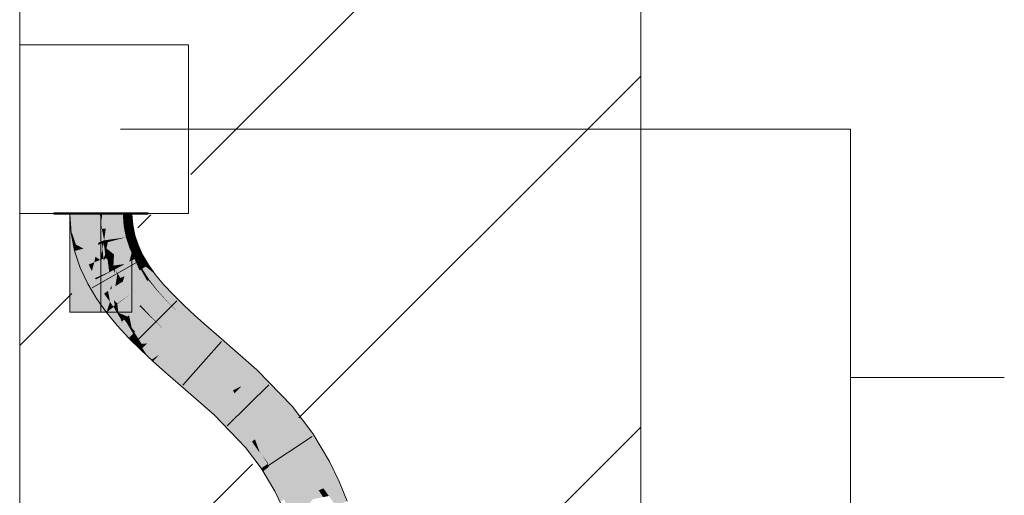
# Model space of a CAD drawing. Extents: x -620 to 300, y 62 to 1112.
# Tile 205 of 236: x 250.41 to 254.38, y 764.51 to 766.42. Entities that reach past the tile are written whole.
import ezdxf
from ezdxf.lldxf.tags import DXFTag

# ---------------------------------------------------------------- set-up
doc = ezdxf.new("R2010")
doc.units = 0
doc.layers.get('0').update_dxf_attribs({"lineweight": 13})
for name, color, linetype, lineweight, true_color in [('E_Betonbaudose', 1, 'Continuous', 13, 0xff0000), ('E_Detail_Wandschraffur', 7, 'Continuous', 5, 0xc0c0c0), ('E_Leerrohr 25-A06GA2AZ8I', 7, 'Continuous', 9, 0xff8000), ('E_Leerrohr 25-Shading', 7, 'Continuous', 9, 0xff8000)]:
    doc.layers.add(name, color=color, linetype=linetype, lineweight=lineweight, true_color=true_color)
doc.layers.add('E_Detail_Linie_Text_Bem', color=7, linetype='Continuous', lineweight=13)
tags = doc.linetypes.add('fein_strichliert', pattern=[4, 1, -2, 1]).pattern_tags.tags
tags[8:9] = [DXFTag(74, 4), DXFTag(75, 0), DXFTag(340, '0'), DXFTag(46, 0.0), DXFTag(50, 0.0), DXFTag(44, 0.0), DXFTag(45, 0.0)]
tags[6:7] = [DXFTag(74, 4), DXFTag(75, 0), DXFTag(340, '0'), DXFTag(46, 0.0), DXFTag(50, 0.0), DXFTag(44, 0.0), DXFTag(45, 0.0)]
tags[4:5] = [DXFTag(74, 4), DXFTag(75, 0), DXFTag(340, '0'), DXFTag(46, 0.0), DXFTag(50, 0.0), DXFTag(44, 0.0), DXFTag(45, 0.0)]
tags = doc.linetypes.add('STRICHPUNKT2-A06GA2B08I', pattern=[12.7, 6.35, -3.175, 0, -3.175]).pattern_tags.tags
tags[10:11] = [DXFTag(74, 4), DXFTag(75, 0), DXFTag(340, '0'), DXFTag(46, 0.0), DXFTag(50, 0.0), DXFTag(44, 0.0), DXFTag(45, 0.0)]
tags[8:9] = [DXFTag(74, 4), DXFTag(75, 0), DXFTag(340, '0'), DXFTag(46, 0.0), DXFTag(50, 0.0), DXFTag(44, 0.0), DXFTag(45, 0.0)]
tags[6:7] = [DXFTag(74, 4), DXFTag(75, 0), DXFTag(340, '0'), DXFTag(46, 0.0), DXFTag(50, 0.0), DXFTag(44, 0.0), DXFTag(45, 0.0)]
tags[4:5] = [DXFTag(74, 4), DXFTag(75, 0), DXFTag(340, '0'), DXFTag(46, 0.0), DXFTag(50, 0.0), DXFTag(44, 0.0), DXFTag(45, 0.0)]

# ---------------------------------------------------------------- blocks, each defined once
blk = doc.blocks.new('Shading-A06GA1NC8I', base_point=(250.7456, 748.2247))
at = {"layer": 'E_Leerrohr 25-Shading', "color": 32, "true_color": 0xd96d00}
for points in [[(250.6123, 765.6447), (250.5497, 765.6447), (250.6126, 765.6387), (250.5497, 765.6387)], [(250.6488, 765.6447), (250.6123, 765.6447), (250.6487, 765.6387), (250.6126, 765.6387)], [(250.6147, 765.6387), (250.7397, 765.5991), (250.7374, 765.6387)], [(250.7397, 765.5991), (250.6147, 765.6387), (250.7397, 765.3668), (250.6147, 765.5134)], [(250.6487, 765.6387), (250.7397, 765.6387), (250.6488, 765.6447), (250.7397, 765.6447)], [(250.7397, 765.5991), (250.7397, 765.6387), (250.7374, 765.6387)], [(250.7509, 765.6447), (250.7397, 765.6447), (250.7509, 765.6387), (250.7397, 765.6387)], [(250.7462, 765.6387), (250.7397, 765.2447), (250.7462, 765.2447)], [(250.7462, 765.6387), (250.7451, 765.6387), (250.7397, 765.2447), (250.7397, 765.5991)], [(250.7451, 765.6387), (250.7397, 765.6387), (250.7397, 765.5991)], [(250.7462, 765.2447), (250.8647, 765.2447), (250.7462, 765.6387), (250.8647, 765.6387)], [(250.7774, 765.6447), (250.7509, 765.6447), (250.7774, 765.6387), (250.7509, 765.6387)], [(250.7774, 765.6447), (250.7774, 765.6387), (250.7787, 765.6447), (250.7787, 765.6387)], [(250.851, 765.6447), (250.7787, 765.6447), (250.8507, 765.6387), (250.7787, 765.6387)], [(250.8548, 765.6387), (250.8556, 765.6447), (250.8507, 765.6387), (250.851, 765.6447)], [(250.8621, 765.6387), (250.8634, 765.6447), (250.8548, 765.6387), (250.8556, 765.6447)], [(250.8715, 765.6387), (250.8732, 765.6447), (250.8621, 765.6387), (250.8634, 765.6447)], [(250.8838, 765.6447), (250.8732, 765.6447), (250.8818, 765.6387), (250.8715, 765.6387)], [(250.8818, 765.6387), (250.9297, 765.6387), (250.8838, 765.6447), (250.9297, 765.6447)], [(250.6147, 765.5134), (250.6147, 765.2447), (250.7397, 765.3668), (250.7397, 765.2447)]]:
    blk.add_solid(points, dxfattribs=at)
at = {"layer": 'E_Leerrohr 25-Shading', "color": 34, "true_color": 0xb05800}
for points in [[(250.6147, 765.6387), (250.6197, 765.5632), (250.6231, 765.5637)], [(250.656, 765.568), (250.6513, 765.6387), (250.6231, 765.5637), (250.6147, 765.6387)], [(250.8294, 765.6387), (250.8281, 765.6387), (250.8313, 765.591)], [(250.8324, 765.5911), (250.8318, 765.6387), (250.8313, 765.591), (250.8294, 765.6387)], [(250.8345, 765.5914), (250.8349, 765.6387), (250.8324, 765.5911), (250.8318, 765.6387)], [(250.8373, 765.5918), (250.8385, 765.6387), (250.8345, 765.5914), (250.8349, 765.6387)], [(250.8604, 765.5948), (250.8555, 765.6387), (250.8373, 765.5918), (250.8385, 765.6387)], [(250.8676, 765.5958), (250.8647, 765.6387), (250.8604, 765.5948), (250.8555, 765.6387)], [(250.8324, 765.5911), (250.8313, 765.591), (250.8403, 765.5459)], [(250.8414, 765.5459), (250.8345, 765.5914), (250.8403, 765.5459), (250.8324, 765.5911)], [(250.8432, 765.5464), (250.8373, 765.5918), (250.8414, 765.5459), (250.8345, 765.5914)], [(250.8743, 765.5546), (250.8604, 765.5948), (250.8432, 765.5464), (250.8373, 765.5918)], [(250.8757, 765.555), (250.8676, 765.5958), (250.8743, 765.5546), (250.8604, 765.5948)], [(250.6278, 765.5225), (250.6394, 765.5163), (250.6197, 765.5632), (250.6231, 765.5637)], [(250.6394, 765.5163), (250.6694, 765.5004), (250.6231, 765.5637), (250.656, 765.568)], [(250.8432, 765.5464), (250.8414, 765.5459), (250.8441, 765.5433), (250.8417, 765.5447)], [(250.8441, 765.5433), (250.8743, 765.5546), (250.8432, 765.5464)], [(250.8441, 765.5433), (250.889, 765.5151), (250.8743, 765.5546), (250.8778, 765.5488)], [(250.8778, 765.5488), (250.8757, 765.555), (250.8743, 765.5546)], [(250.6278, 765.5225), (250.634, 765.491), (250.6382, 765.4921)], [(250.6382, 765.4921), (250.6469, 765.4944), (250.6278, 765.5225), (250.6394, 765.5163)], [(250.6469, 765.4944), (250.6694, 765.5004), (250.6394, 765.5163)], [(250.8414, 765.5459), (250.8403, 765.5459), (250.8403, 765.5457)], [(250.8414, 765.5459), (250.8403, 765.5457), (250.8417, 765.5447)], [(250.8417, 765.5447), (250.8403, 765.5457), (250.8435, 765.5389), (250.8413, 765.5426)], [(250.8413, 765.5426), (250.855, 765.5016), (250.8435, 765.5389)], [(250.8417, 765.5447), (250.8435, 765.5389), (250.8441, 765.5433), (250.8471, 765.533)], [(250.8435, 765.5389), (250.855, 765.5016), (250.8471, 765.533), (250.8559, 765.502)], [(250.8441, 765.5433), (250.8471, 765.533), (250.889, 765.5151), (250.8636, 765.5051)], [(250.8471, 765.533), (250.8559, 765.502), (250.8636, 765.5051)], [(250.8947, 765.4687), (250.9075, 765.4755), (250.8636, 765.5051), (250.889, 765.5151)], [(250.6382, 765.4921), (250.634, 765.491), (250.6748, 765.43), (250.6567, 765.4228)], [(250.6748, 765.43), (250.683, 765.4333), (250.6382, 765.4921), (250.6469, 765.4944)], [(250.683, 765.4333), (250.6907, 765.4363), (250.6469, 765.4944), (250.6694, 765.5004)], [(250.8638, 765.4828), (250.8554, 765.5018), (250.855, 765.5016)], [(250.8559, 765.502), (250.8554, 765.5018), (250.8567, 765.5003)], [(250.8638, 765.4828), (250.8647, 765.4821), (250.8554, 765.5018), (250.8567, 765.5003)], [(250.8559, 765.502), (250.8871, 765.4647), (250.8636, 765.5051), (250.8947, 765.4687)], [(250.8871, 765.4647), (250.8559, 765.502), (250.8567, 765.5003)], [(250.8647, 765.4821), (250.8871, 765.4647), (250.8567, 765.5003)], [(250.8647, 765.4821), (250.8638, 765.4828), (250.865, 765.4814)], [(250.8658, 765.4805), (250.8638, 765.4828), (250.8702, 765.469)], [(250.8817, 765.4619), (250.8871, 765.4647), (250.865, 765.4814), (250.8647, 765.4821)], [(250.8751, 765.4584), (250.8658, 765.4805), (250.8702, 765.469)], [(250.8751, 765.4584), (250.8805, 765.4612), (250.8658, 765.4805), (250.879, 765.465)], [(250.9251, 765.4315), (250.8947, 765.4687), (250.8871, 765.4647)], [(250.9297, 765.438), (250.9075, 765.4755), (250.8947, 765.4687)], [(250.9251, 765.4315), (250.9312, 765.4355), (250.8947, 765.4687), (250.9297, 765.438)], [(250.7188, 765.3759), (250.7162, 765.3815), (250.6567, 765.4228), (250.6748, 765.43)], [(250.7162, 765.3815), (250.6907, 765.4363), (250.6748, 765.43)], [(250.8751, 765.4584), (250.9005, 765.4155), (250.8788, 765.4603), (250.8967, 765.4269)], [(250.8967, 765.4269), (250.8935, 765.4365), (250.8788, 765.4603), (250.8805, 765.4612)], [(250.8805, 765.4612), (250.8817, 765.4619), (250.879, 765.465)], [(250.8935, 765.4365), (250.8862, 765.4579), (250.8805, 765.4612), (250.8817, 765.4619)], [(250.9251, 765.4315), (250.8871, 765.4647), (250.9201, 765.4283), (250.8817, 765.4619)], [(250.9201, 765.4283), (250.8862, 765.4579), (250.906, 765.4191)], [(250.906, 765.4191), (250.8862, 765.4579), (250.9035, 765.4174), (250.8935, 765.4365)], [(250.9035, 765.4174), (250.8935, 765.4365), (250.9022, 765.4166), (250.8967, 765.4269)], [(250.9201, 765.4283), (250.906, 765.4191), (250.96, 765.3953), (250.9105, 765.4122)], [(250.9522, 765.4062), (250.9428, 765.4193), (250.9201, 765.4283), (250.9251, 765.4315)], [(250.9201, 765.4283), (250.96, 765.3953), (250.9522, 765.4062)], [(250.9428, 765.4193), (250.9312, 765.4355), (250.9251, 765.4315)], [(250.7188, 765.3759), (250.6567, 765.4228), (250.6864, 765.3589)], [(250.8967, 765.4269), (250.9005, 765.4155), (250.9022, 765.4166)], [(250.9022, 765.4166), (250.9005, 765.4155), (250.9037, 765.4145)], [(250.9017, 765.4152), (250.9005, 765.4155), (250.931, 765.373)], [(250.9315, 765.3734), (250.9037, 765.4145), (250.931, 765.373), (250.9017, 765.4152)], [(250.9059, 765.4137), (250.9035, 765.4174), (250.9037, 765.4145), (250.9022, 765.4166)], [(250.9105, 765.4122), (250.906, 765.4191), (250.9059, 765.4137), (250.9035, 765.4174)], [(250.9059, 765.4137), (250.9037, 765.4145), (250.9323, 765.374), (250.9315, 765.3734)], [(250.9323, 765.374), (250.9342, 765.3754), (250.9059, 765.4137), (250.9105, 765.4122)], [(250.9342, 765.3754), (250.96, 765.3953), (250.9105, 765.4122)], [(250.9935, 765.3546), (250.96, 765.3953), (250.9677, 765.3321), (250.9342, 765.3754)], [(250.7188, 765.3759), (250.6864, 765.3589), (250.7524, 765.319), (250.7218, 765.2991)], [(250.9315, 765.3734), (250.931, 765.373), (250.9659, 765.3306)], [(250.9663, 765.3309), (250.9323, 765.374), (250.9659, 765.3306), (250.9315, 765.3734)], [(250.9677, 765.3321), (250.9342, 765.3754), (250.9663, 765.3309), (250.9323, 765.374)], [(251.0313, 765.3137), (250.9935, 765.3546), (251.0058, 765.289), (250.9677, 765.3321)], [(250.7763, 765.2855), (250.7524, 765.319), (250.7617, 765.243), (250.7218, 765.2991)], [(250.9677, 765.3321), (250.9659, 765.3306), (251.0058, 765.289), (251.005, 765.2883)], [(251.0729, 765.2725), (251.0313, 765.3137), (251.0478, 765.2463), (251.0058, 765.289)], [(250.7763, 765.2855), (250.7617, 765.243), (250.7872, 765.2626)], [(250.7907, 765.2653), (250.7763, 765.2855), (250.7872, 765.2626)], [(251.0058, 765.289), (251.005, 765.2883), (251.0478, 765.2463), (251.0476, 765.2461)], [(251.0729, 765.2725), (251.0476, 765.2461), (251.1177, 765.2309), (251.0931, 765.2039)], [(250.7872, 765.2626), (250.7617, 765.243), (250.8194, 765.2025), (250.8052, 765.1902)], [(250.8225, 765.2052), (250.7904, 765.265), (250.8194, 765.2025), (250.7872, 765.2626)], [(250.8225, 765.2052), (250.7907, 765.2653), (250.7904, 765.265)], [(250.7907, 765.2653), (250.8189, 765.218), (250.7988, 765.2556)], [(250.7907, 765.2653), (250.8225, 765.2052), (250.8189, 765.218), (250.8234, 765.206)], [(250.8189, 765.218), (250.81, 765.2419), (250.7988, 765.2556)], [(250.8234, 765.206), (250.8328, 765.2142), (250.81, 765.2419)], [(251.1177, 765.2309), (251.0931, 765.2039), (251.1649, 765.1889), (251.1408, 765.1614)], [(250.8194, 765.2025), (250.8052, 765.1902), (250.8546, 765.1429), (250.8515, 765.14)], [(250.8575, 765.1459), (250.8225, 765.2052), (250.8546, 765.1429), (250.8194, 765.2025)], [(250.8225, 765.2052), (250.8264, 765.1987), (250.8234, 765.206)], [(250.8264, 765.1987), (250.8575, 765.1459), (250.8234, 765.206), (250.8328, 765.2142)], [(250.8328, 765.2142), (250.8575, 765.1459), (250.8413, 765.205), (250.8695, 765.1573)], [(250.8695, 765.1573), (250.8725, 765.1603), (250.8413, 765.205), (250.8544, 765.1909)], [(250.8544, 765.1909), (250.8725, 765.1603), (250.8638, 765.1807), (250.8746, 765.1624)], [(250.8575, 765.1459), (250.8778, 765.114), (250.8695, 765.1573), (250.8959, 765.1157)], [(250.8746, 765.1624), (250.8779, 765.1655), (250.8638, 765.1807)], [(250.8959, 765.1157), (250.9005, 765.1161), (250.8695, 765.1573), (250.8725, 765.1603)], [(250.8725, 765.1603), (250.9005, 765.1161), (250.8746, 765.1624), (250.9037, 765.1165)], [(250.9037, 765.1165), (250.9252, 765.1185), (250.8746, 765.1624), (250.8779, 765.1655)], [(251.1649, 765.1889), (251.1408, 765.1614), (251.2147, 765.1458), (251.1905, 765.1182)], [(250.8546, 765.1429), (250.8515, 765.14), (250.8647, 765.127)], [(250.8778, 765.114), (250.8575, 765.1459), (250.8647, 765.127), (250.8546, 765.1429)], [(250.8778, 765.114), (250.8998, 765.0921), (250.8959, 765.1157), (250.9065, 765.0991)], [(250.9065, 765.0991), (250.9094, 765.1021), (250.8959, 765.1157), (250.9005, 765.1161)], [(250.9005, 765.1161), (250.9094, 765.1021), (250.9037, 765.1165), (250.9115, 765.1042)], [(250.9115, 765.1042), (250.9252, 765.1185), (250.9037, 765.1165)], [(250.9452, 765.0538), (250.9742, 765.073), (250.9115, 765.1042), (250.9252, 765.1185)], [(251.2147, 765.1458), (251.1905, 765.1182), (251.3673, 765.0114), (251.3421, 764.9848)], [(250.9065, 765.0991), (250.8998, 765.0921), (250.9297, 765.0643)], [(250.9428, 765.0522), (250.9094, 765.1021), (250.9297, 765.0643), (250.9065, 765.0991)], [(250.9428, 765.0522), (250.9452, 765.0538), (250.9094, 765.1021), (250.9115, 765.1042)], [(250.9501, 765.0466), (250.9742, 765.073), (250.9452, 765.0538)], [(251.0241, 765.0286), (250.9742, 765.073), (250.9522, 765.0436), (250.9501, 765.0466)], [(250.9495, 765.0459), (250.9501, 765.0466), (250.9428, 765.0522), (250.9452, 765.0538)], [(250.9501, 765.0466), (250.9495, 765.0459), (250.9522, 765.0436)], [(251.0241, 765.0286), (250.9522, 765.0436), (251, 765.0011)], [(251.0241, 765.0286), (251, 765.0011), (251.074, 764.9853), (251.0499, 764.9578)], [(251.5097, 764.8652), (251.3673, 765.0114), (251.3572, 764.9693), (251.3421, 764.9848)], [(251.074, 764.9853), (251.0499, 764.9578), (251.2204, 764.8566), (251.1952, 764.8301)], [(251.5097, 764.8652), (251.3572, 764.9693), (251.4996, 764.8562)], [(251.3572, 764.9693), (251.4822, 764.8409), (251.4996, 764.8562)], [(251.2393, 764.8372), (251.2204, 764.8566), (251.3223, 764.6996), (251.1952, 764.8301)], [(251.2393, 764.8372), (251.3223, 764.6996), (251.348, 764.7224)], [(251.3498, 764.7239), (251.2393, 764.8372), (251.348, 764.7224)], [(251.5928, 764.7551), (251.5844, 764.7662), (251.4822, 764.8409), (251.4996, 764.8562)], [(251.5928, 764.7551), (251.4822, 764.8409), (251.5625, 764.7347)], [(251.5844, 764.7662), (251.5097, 764.8652), (251.4996, 764.8562)], [(251.5928, 764.7551), (251.5625, 764.7347), (251.6595, 764.6431), (251.6274, 764.6255)], [(251.3853, 764.6157), (251.3768, 764.6805), (251.3223, 764.6996), (251.348, 764.7224)], [(251.348, 764.7224), (251.3768, 764.6805), (251.3498, 764.7239), (251.376, 764.687)], [(251.376, 764.687), (251.3757, 764.6894), (251.3498, 764.7239)], [(251.3867, 764.6719), (251.3757, 764.6894), (251.376, 764.687)], [(251.4133, 764.6345), (251.4157, 764.6362), (251.3866, 764.6721), (251.3757, 764.6894)], [(251.4101, 764.6324), (251.4112, 764.6331), (251.376, 764.687), (251.3867, 764.6719)], [(251.4101, 764.6324), (251.376, 764.687), (251.3768, 764.6805)], [(251.3768, 764.6805), (251.3853, 764.6157), (251.4101, 764.6324)], [(251.4112, 764.6331), (251.4133, 764.6345), (251.3866, 764.6721)], [(251.4611, 764.5344), (251.4652, 764.5366), (251.4112, 764.6331), (251.4133, 764.6345)], [(251.4133, 764.6345), (251.4652, 764.5366), (251.4157, 764.6361), (251.4702, 764.5393)], [(251.4702, 764.5393), (251.4724, 764.5405), (251.4157, 764.6361), (251.4157, 764.6362)], [(251.6595, 764.6431), (251.6274, 764.6255), (251.6984, 764.5628), (251.6649, 764.548)], [(251.4157, 764.6214), (251.4101, 764.6324), (251.3927, 764.6033), (251.3853, 764.6157)], [(251.4604, 764.5339), (251.4157, 764.6214), (251.4403, 764.5229), (251.3927, 764.6033)], [(251.4611, 764.5344), (251.4112, 764.6331), (251.4604, 764.5339), (251.4101, 764.6324)], [(251.6984, 764.5628), (251.6649, 764.548), (251.731, 764.4828), (251.6966, 764.47)], [(251.477, 764.4912), (251.4604, 764.5339), (251.4609, 764.4802), (251.4403, 764.5229)], [(251.4881, 764.4694), (251.4611, 764.5344), (251.4859, 764.4684), (251.4604, 764.5339)], [(251.4881, 764.4694), (251.4916, 764.471), (251.4611, 764.5344), (251.4652, 764.5366)], [(251.4652, 764.5366), (251.4916, 764.471), (251.4702, 764.5393), (251.4984, 764.474)], [(251.4702, 764.5393), (251.4984, 764.474), (251.4724, 764.5405), (251.5022, 764.4757)], [(251.5022, 764.4757), (251.5034, 764.4762), (251.4724, 764.5405)]]:
    blk.add_solid(points, dxfattribs=at)
at = {"layer": 'E_Leerrohr 25-Shading', "color": 30, "true_color": 0xf57b00}
for points in [[(250.656, 765.568), (250.7358, 765.6387), (250.6513, 765.6387)], [(250.7358, 765.6387), (250.656, 765.568), (250.7387, 765.6168), (250.7369, 765.5786)], [(250.7358, 765.6387), (250.7404, 765.6039), (250.7397, 765.6387)], [(250.7404, 765.6039), (250.7436, 765.5795), (250.7397, 765.6387)], [(250.749, 765.6387), (250.7397, 765.6387), (250.7501, 765.5803), (250.7436, 765.5795)], [(250.7501, 765.5803), (250.7594, 765.5815), (250.749, 765.6387), (250.762, 765.6387)], [(250.778, 765.6387), (250.762, 765.6387), (250.7755, 765.5837), (250.7594, 765.5815)], [(250.7941, 765.6387), (250.778, 765.6387), (250.795, 765.5862), (250.7755, 765.5837)], [(250.795, 765.5862), (250.8313, 765.591), (250.7941, 765.6387), (250.8281, 765.6387)], [(250.7369, 765.5786), (250.7409, 765.5792), (250.7387, 765.6168), (250.7404, 765.6039)], [(250.7409, 765.5792), (250.7436, 765.5795), (250.7404, 765.6039)], [(250.795, 765.5862), (250.7755, 765.5837), (250.7945, 765.5393), (250.7689, 765.5357)], [(250.7945, 765.5393), (250.8403, 765.5457), (250.795, 765.5862), (250.8313, 765.591)], [(250.656, 765.568), (250.6694, 765.5004), (250.7369, 765.5786), (250.7295, 765.5242)], [(250.7295, 765.5242), (250.7437, 765.5299), (250.7369, 765.5786), (250.7409, 765.5792)], [(250.7437, 765.5299), (250.7528, 765.5335), (250.7409, 765.5792), (250.7436, 765.5795)], [(250.7501, 765.5803), (250.7436, 765.5795), (250.7528, 765.5335)], [(250.7528, 765.5335), (250.7594, 765.5815), (250.7501, 765.5803)], [(250.7755, 765.5837), (250.7594, 765.5815), (250.7689, 765.5357), (250.7528, 765.5335)], [(250.7295, 765.5242), (250.6694, 765.5004), (250.7283, 765.516)], [(250.6694, 765.5004), (250.7178, 765.4674), (250.7283, 765.516)], [(250.7178, 765.4674), (250.7366, 765.4546), (250.7443, 765.5202), (250.7462, 765.4991)], [(250.7178, 765.4674), (250.7443, 765.5202), (250.7283, 765.516)], [(250.7443, 765.5202), (250.7437, 765.5299), (250.7283, 765.516), (250.7295, 765.5242)], [(250.7512, 765.522), (250.7528, 765.5335), (250.7443, 765.5202), (250.7437, 765.5299)], [(250.7462, 765.4991), (250.7512, 765.522), (250.7443, 765.5202)], [(250.7571, 765.4777), (250.7512, 765.522), (250.7499, 765.4599), (250.7462, 765.4991)], [(250.7512, 765.522), (250.7534, 765.5226), (250.7528, 765.5335)], [(250.7534, 765.5226), (250.7512, 765.522), (250.7575, 765.4795), (250.7571, 765.4777)], [(250.7528, 765.5335), (250.7549, 765.523), (250.7689, 765.5357), (250.7676, 765.5264)], [(250.7534, 765.5226), (250.7549, 765.523), (250.7528, 765.5335)], [(250.7534, 765.5226), (250.7622, 765.5012), (250.7549, 765.523)], [(250.7622, 765.5012), (250.7534, 765.5226), (250.7575, 765.4795)], [(250.7676, 765.5264), (250.7549, 765.523), (250.7622, 765.5012)], [(250.7924, 765.4767), (250.7944, 765.5335), (250.7622, 765.5012), (250.7676, 765.5264)], [(250.7676, 765.5264), (250.7944, 765.5335), (250.7689, 765.5357), (250.7945, 765.5393)], [(250.855, 765.5016), (250.8403, 765.5457), (250.7924, 765.4767), (250.7944, 765.5335)], [(250.7944, 765.5335), (250.8403, 765.5457), (250.7945, 765.5393)], [(250.6907, 765.4363), (250.713, 765.4452), (250.6694, 765.5004), (250.7178, 765.4674)], [(250.713, 765.4452), (250.7366, 765.4546), (250.7178, 765.4674)], [(250.7462, 765.4991), (250.7366, 765.4546), (250.7499, 765.4599)], [(250.7571, 765.4777), (250.7499, 765.4599), (250.7535, 765.4613)], [(250.759, 765.4634), (250.7571, 765.4777), (250.7535, 765.4613)], [(250.7571, 765.4777), (250.759, 765.4634), (250.7575, 765.4795)], [(250.7622, 765.5012), (250.7575, 765.4795), (250.7655, 765.4661), (250.759, 765.4634)], [(250.7924, 765.4767), (250.7622, 765.5012), (250.7729, 765.469)], [(250.7655, 765.4661), (250.7729, 765.469), (250.7622, 765.5012)], [(250.7729, 765.469), (250.7655, 765.4661), (250.79, 765.4322), (250.7668, 765.4556)], [(250.7924, 765.4767), (250.7729, 765.469), (250.79, 765.4322)], [(250.8361, 765.4378), (250.8539, 765.5012), (250.79, 765.4322), (250.7924, 765.4767)], [(250.8361, 765.4378), (250.855, 765.5016), (250.8539, 765.5012)], [(250.8361, 765.4378), (250.8538, 765.4471), (250.855, 765.5016), (250.8638, 765.4828)], [(250.8574, 765.4601), (250.8538, 765.4471), (250.8702, 765.469), (250.8751, 765.4584)], [(250.8638, 765.4828), (250.8574, 765.4601), (250.8702, 765.469)], [(250.713, 765.4452), (250.6907, 765.4363), (250.7031, 765.4097)], [(250.7162, 765.3815), (250.7366, 765.4546), (250.7031, 765.4097), (250.713, 765.4452)], [(250.7366, 765.4546), (250.7162, 765.3815), (250.7499, 765.4599), (250.7576, 765.3998)], [(250.7499, 765.4599), (250.7509, 765.452), (250.7535, 765.4613)], [(250.7509, 765.452), (250.7576, 765.3998), (250.759, 765.4634), (250.7666, 765.4037)], [(250.7509, 765.452), (250.759, 765.4634), (250.7535, 765.4613)], [(250.7655, 765.4661), (250.759, 765.4634), (250.7668, 765.4556)], [(250.7668, 765.4556), (250.759, 765.4634), (250.773, 765.4066), (250.7666, 765.4037)], [(250.79, 765.4322), (250.7668, 765.4556), (250.7914, 765.4147), (250.773, 765.4066)], [(250.8361, 765.4378), (250.79, 765.4322), (250.797, 765.4172)], [(250.7914, 765.4147), (250.797, 765.4172), (250.79, 765.4322)], [(250.8361, 765.4378), (250.797, 765.4172), (250.8178, 765.382)], [(250.8178, 765.382), (250.8346, 765.3888), (250.8361, 765.4378), (250.8538, 765.4471)], [(250.8538, 765.4471), (250.8346, 765.3888), (250.8751, 765.4584), (250.895, 765.4133)], [(250.895, 765.4133), (250.9005, 765.4155), (250.8751, 765.4584)], [(250.7162, 765.3815), (250.7188, 765.3759), (250.7576, 765.3998), (250.758, 765.3966)], [(250.758, 765.3966), (250.7188, 765.3759), (250.7684, 765.3295), (250.7524, 765.319)], [(250.758, 765.3966), (250.7669, 765.4013), (250.7576, 765.3998), (250.7666, 765.4037)], [(250.7772, 765.3351), (250.7669, 765.4013), (250.7684, 765.3295), (250.758, 765.3966)], [(250.773, 765.4066), (250.7666, 765.4037), (250.7733, 765.4047), (250.7669, 765.4013)], [(250.7733, 765.4047), (250.7669, 765.4013), (250.7814, 765.3525), (250.7772, 765.3351)], [(250.7914, 765.4147), (250.773, 765.4066), (250.7915, 765.4143), (250.7733, 765.4047)], [(250.7915, 765.4143), (250.7733, 765.4047), (250.7929, 765.4002), (250.7814, 765.3525)], [(250.7979, 765.3487), (250.7929, 765.4002), (250.7834, 765.3392), (250.7814, 765.3525)], [(250.7915, 765.4143), (250.797, 765.4172), (250.7914, 765.4147)], [(250.7929, 765.4002), (250.797, 765.4172), (250.7915, 765.4143)], [(250.8058, 765.3972), (250.797, 765.4172), (250.7979, 765.3487), (250.7929, 765.4002)], [(250.8047, 765.4041), (250.797, 765.4172), (250.8058, 765.3972)], [(250.8058, 765.3972), (250.7979, 765.3487), (250.8119, 765.3578)], [(250.8178, 765.382), (250.8047, 765.4041), (250.8207, 765.3635), (250.8058, 765.3972)], [(250.8207, 765.3635), (250.8058, 765.3972), (250.8119, 765.3578)], [(250.8265, 765.3673), (250.8278, 765.3682), (250.8178, 765.382), (250.8346, 765.3888)], [(250.8955, 765.4122), (250.8265, 765.3673), (250.9166, 765.3619), (250.8608, 765.3191)], [(250.8346, 765.3888), (250.8278, 765.3682), (250.895, 765.4133), (250.8955, 765.4122)], [(250.8955, 765.4122), (250.9005, 765.4155), (250.895, 765.4133)], [(250.9166, 765.3619), (250.9267, 765.3697), (250.8955, 765.4122), (250.9005, 765.4155)], [(250.9267, 765.3697), (250.931, 765.373), (250.9005, 765.4155)], [(250.7814, 765.3525), (250.7772, 765.3351), (250.7834, 765.3392)], [(250.8056, 765.2789), (250.7979, 765.3487), (250.7918, 765.293), (250.7834, 765.3392)], [(250.7979, 765.3487), (250.8056, 765.2789), (250.8119, 765.3578), (250.8237, 765.2921)], [(250.8237, 765.2921), (250.8324, 765.2984), (250.8119, 765.3578), (250.8207, 765.3635)], [(250.8207, 765.3635), (250.8265, 765.3673), (250.8178, 765.382)], [(250.8207, 765.3635), (250.8272, 765.3663), (250.8265, 765.3673)], [(250.8207, 765.3635), (250.8324, 765.2984), (250.8272, 765.3663), (250.8386, 765.3029)], [(250.8386, 765.3029), (250.8608, 765.3191), (250.8272, 765.3663)], [(250.9166, 765.3619), (250.8608, 765.3191), (250.9389, 765.3069), (250.8994, 765.2724)], [(250.9389, 765.3069), (250.954, 765.3201), (250.9166, 765.3619), (250.9267, 765.3697)], [(250.954, 765.3201), (250.9659, 765.3306), (250.9267, 765.3697), (250.931, 765.373)], [(250.7684, 765.3295), (250.7524, 765.319), (250.7763, 765.2855)], [(250.7894, 765.2672), (250.7772, 765.3351), (250.7763, 765.2855), (250.7684, 765.3295)], [(250.7834, 765.3392), (250.7772, 765.3351), (250.7956, 765.2717), (250.7894, 765.2672)], [(250.8387, 765.3021), (250.8608, 765.3191), (250.8386, 765.3029)], [(250.8528, 765.2317), (250.8994, 765.2724), (250.8387, 765.3021), (250.8608, 765.3191)], [(251.005, 765.2883), (250.9659, 765.3306), (250.9623, 765.2471), (250.9389, 765.3069)], [(250.7956, 765.2717), (250.7894, 765.2672), (250.796, 765.2693), (250.7907, 765.2653)], [(250.796, 765.2693), (250.7907, 765.2653), (250.7988, 765.2556)], [(250.7918, 765.293), (250.7956, 765.2717), (250.7982, 765.2736)], [(250.8056, 765.2789), (250.7918, 765.293), (250.7982, 765.2736)], [(250.7982, 765.2736), (250.7956, 765.2717), (250.7989, 765.2715), (250.796, 765.2693)], [(250.7988, 765.2556), (250.81, 765.2419), (250.796, 765.2693), (250.7989, 765.2715)], [(250.8058, 765.2769), (250.8056, 765.2789), (250.7989, 765.2715), (250.7982, 765.2736)], [(250.81, 765.2419), (250.8058, 765.2769), (250.7989, 765.2715)], [(250.8056, 765.2789), (250.8058, 765.2769), (250.8237, 765.2921), (250.824, 765.2908)], [(250.81, 765.2419), (250.8359, 765.231), (250.8058, 765.2769), (250.824, 765.2908)], [(250.824, 765.2908), (250.8326, 765.2974), (250.8237, 765.2921), (250.8324, 765.2984)], [(250.8359, 765.231), (250.8467, 765.2264), (250.824, 765.2908), (250.8326, 765.2974)], [(250.8324, 765.2984), (250.8326, 765.2974), (250.8386, 765.3029), (250.8387, 765.3021)], [(250.8467, 765.2264), (250.8528, 765.2317), (250.8326, 765.2974), (250.8387, 765.3021)], [(250.8528, 765.2317), (250.861, 765.1936), (250.8949, 765.2685), (250.9387, 765.2257)], [(250.9387, 765.2257), (250.9414, 765.2269), (250.8949, 765.2685), (250.8994, 765.2724)], [(250.9389, 765.3069), (250.8994, 765.2724), (250.9623, 765.2471), (250.9414, 765.2269)], [(251.005, 765.2883), (250.9414, 765.2269), (251.0476, 765.2461), (250.9864, 765.1823)], [(250.8328, 765.2142), (250.8383, 765.2191), (250.81, 765.2419), (250.8359, 765.231)], [(250.8383, 765.2191), (250.8467, 765.2264), (250.8359, 765.231)], [(250.8544, 765.1909), (250.861, 765.1936), (250.8467, 765.2264), (250.8528, 765.2317)], [(251.0476, 765.2461), (250.9864, 765.1823), (251.0931, 765.2039), (251.0336, 765.1384)], [(250.8383, 765.2191), (250.8328, 765.2142), (250.8413, 765.205)], [(250.8544, 765.1909), (250.8467, 765.2264), (250.8413, 765.205), (250.8383, 765.2191)], [(250.861, 765.1936), (250.8544, 765.1909), (250.8638, 765.1807)], [(250.8638, 765.1807), (250.9387, 765.2257), (250.861, 765.1936)], [(250.8638, 765.1807), (250.8779, 765.1655), (250.9387, 765.2257), (250.9395, 765.225)], [(250.9395, 765.225), (250.8779, 765.1655), (250.9858, 765.1817), (250.9252, 765.1185)], [(250.9395, 765.225), (250.9414, 765.2269), (250.9387, 765.2257)], [(250.9864, 765.1823), (250.9414, 765.2269), (250.9858, 765.1817), (250.9395, 765.225)], [(251.0931, 765.2039), (251.0336, 765.1384), (251.1408, 765.1614), (251.0824, 765.095)], [(250.9864, 765.1823), (250.9252, 765.1185), (251.0336, 765.1384), (250.9742, 765.073)], [(251.1408, 765.1614), (251.0824, 765.095), (251.1905, 765.1182), (251.1323, 765.0518)], [(251.0336, 765.1384), (250.9742, 765.073), (251.0824, 765.095), (251.0241, 765.0286)], [(251.3421, 764.9848), (251.1905, 765.1182), (251.2712, 764.9295), (251.1323, 765.0518)], [(251.0824, 765.095), (251.0241, 765.0286), (251.1323, 765.0518), (251.074, 764.9853)], [(251.2712, 764.9295), (251.1323, 765.0518), (251.2204, 764.8566), (251.074, 764.9853)], [(251.3421, 764.9848), (251.2712, 764.9295), (251.3056, 764.9464)], [(251.4822, 764.8409), (251.3572, 764.9693), (251.2812, 764.9207), (251.3056, 764.9464)], [(251.3572, 764.9693), (251.3421, 764.9848), (251.3056, 764.9464)], [(251.2712, 764.9295), (251.2204, 764.8566), (251.2775, 764.9168)], [(251.2775, 764.9168), (251.2204, 764.8566), (251.3596, 764.7326), (251.3498, 764.7239)], [(251.2712, 764.9295), (251.2812, 764.9207), (251.3056, 764.9464)], [(251.2812, 764.9207), (251.2712, 764.9295), (251.2775, 764.9168)], [(251.416, 764.7824), (251.2812, 764.9207), (251.3596, 764.7326), (251.2775, 764.9168)], [(251.4216, 764.7874), (251.4822, 764.8409), (251.2812, 764.9207)], [(251.416, 764.7824), (251.4216, 764.7874), (251.2812, 764.9207)], [(251.5625, 764.7347), (251.4822, 764.8409), (251.5057, 764.6966), (251.4216, 764.7874)], [(251.4891, 764.6854), (251.416, 764.7824), (251.3757, 764.6894), (251.3596, 764.7326)], [(251.5057, 764.6966), (251.4216, 764.7874), (251.4955, 764.6898), (251.416, 764.7824)], [(251.416, 764.7824), (251.4891, 764.6854), (251.4955, 764.6898)], [(251.3596, 764.7326), (251.3498, 764.7239), (251.3757, 764.6894)], [(251.6274, 764.6255), (251.5625, 764.7347), (251.5843, 764.6019), (251.5057, 764.6966)], [(251.4891, 764.6854), (251.3757, 764.6894), (251.4157, 764.6362)], [(251.4891, 764.6854), (251.4157, 764.6362), (251.5499, 764.5831), (251.4724, 764.5405)], [(251.5692, 764.5936), (251.4955, 764.6898), (251.5556, 764.5862), (251.4891, 764.6854)], [(251.4891, 764.6854), (251.5499, 764.5831), (251.5556, 764.5862)], [(251.5843, 764.6019), (251.5057, 764.6966), (251.5692, 764.5936), (251.4955, 764.6898)], [(251.6353, 764.5348), (251.5843, 764.6019), (251.6164, 764.5264), (251.5692, 764.5936)], [(251.6649, 764.548), (251.6274, 764.6255), (251.6353, 764.5348), (251.5843, 764.6019)], [(251.5499, 764.5831), (251.4724, 764.5405), (251.5842, 764.5121), (251.5034, 764.4762)], [(251.5556, 764.5862), (251.5499, 764.5831), (251.5972, 764.5179), (251.5842, 764.5121)], [(251.6164, 764.5264), (251.5692, 764.5936), (251.5972, 764.5179), (251.5556, 764.5862)], [(251.5928, 764.4908), (251.6342, 764.4992), (251.5842, 764.5121), (251.6164, 764.5264)], [(251.6342, 764.4992), (251.6573, 764.5039), (251.6164, 764.5264), (251.6353, 764.5348)], [(251.6966, 764.47), (251.6649, 764.548), (251.6846, 764.4655), (251.6353, 764.5348)], [(251.5928, 764.4908), (251.5842, 764.5121), (251.531, 764.4083), (251.5034, 764.4762)]]:
    blk.add_solid(points, dxfattribs=at)
blk = doc.blocks.new('Referenz-A06GA2B38I')
at = {"layer": 'E_Betonbaudose', "linetype": 'Continuous', "ltscale": 0.13}
for p, q in [((250.4128, 765.6411), (250.4128, 766.3211)), ((250.4128, 766.3211), (251.0928, 766.3211)), ((251.0928, 766.3211), (251.0928, 765.6411)), ((251.0928, 765.6411), (250.4128, 765.6411))]:
    blk.add_line(p, q, dxfattribs=at)
at = {"layer": 'E_Detail_Linie_Text_Bem', "linetype": 'Continuous', "ltscale": 0.13}
for p, q in [((252.9128, 787.9811), (252.9128, 747.9811)), ((250.4128, 747.9811), (250.4128, 775.9811))]:
    blk.add_line(p, q, dxfattribs=at)
at = {"layer": 'E_Detail_Linie_Text_Bem', "color": 0, "linetype": 'Continuous', "ltscale": 0.13}
for p, q in [((250.8187, 765.9811), (253.7566, 765.9811)), ((253.7566, 763.9811), (253.7566, 765.9811)), ((253.7566, 764.9811), (254.3761, 764.9811))]:
    blk.add_line(p, q, dxfattribs=at)
at = {"layer": 'E_Detail_Wandschraffur', "linetype": 'fein_strichliert', "ltscale": 0.13}
for p, q in [((251.1019, 765.7987), (252.9128, 767.6095)), ((250.8877, 765.5845), (250.9401, 765.6368)), ((250.4128, 765.1095), (250.6222, 765.3189)), ((251.8504, 763.7188), (252.9128, 764.7811))]:
    blk.add_line(p, q, dxfattribs=at)
at = {"layer": 'E_Detail_Wandschraffur', "linetype": 'ByBlock', "ltscale": 0.13}
for p, q in [((251.5359, 764.8184), (252.9128, 766.1953)), ((251.0386, 764.3211), (251.35, 764.6326))]:
    blk.add_line(p, q, dxfattribs=at)
at = {"layer": 'E_Leerrohr 25-A06GA2AZ8I', "linetype": 'Continuous', "ltscale": 0.13}
for p, q in [((250.5497, 765.6447), (250.5497, 765.6387)), ((250.5497, 765.6447), (250.661, 765.6447)), ((250.5497, 765.6387), (250.661, 765.6387)), ((250.6147, 765.6387), (250.6147, 765.2447)), ((250.6147, 765.6387), (250.6879, 765.6387)), ((250.6147, 765.6387), (250.8647, 765.6387)), ((250.6147, 765.6387), (250.6197, 765.5632)), ((250.661, 765.6447), (250.8184, 765.6447)), ((250.661, 765.6387), (250.8184, 765.6387)), ((250.6879, 765.6387), (250.7915, 765.6387)), ((250.7915, 765.6387), (250.8647, 765.6387)), ((250.8184, 765.6447), (250.9297, 765.6447)), ((250.8184, 765.6387), (250.9297, 765.6387)), ((250.8647, 765.2447), (250.8647, 765.6387)), ((250.8647, 765.6387), (250.8676, 765.5957)), ((250.9297, 765.6387), (250.9297, 765.6447)), ((250.8676, 765.5957), (250.8757, 765.555)), ((250.6197, 765.5632), (250.634, 765.491)), ((250.8757, 765.555), (250.889, 765.5152)), ((250.889, 765.5152), (250.9075, 765.4755)), ((250.634, 765.491), (250.6567, 765.4228)), ((250.9075, 765.4755), (250.9312, 765.4355)), ((250.7044, 765.3429), (250.9089, 765.4587)), ((250.9312, 765.4355), (250.96, 765.3953)), ((250.6567, 765.4228), (250.6864, 765.3589)), ((250.96, 765.3953), (250.9935, 765.3546)), ((250.6864, 765.3589), (250.7218, 765.299)), ((250.9935, 765.3546), (251.0313, 765.3137)), ((251.0313, 765.3137), (251.0729, 765.2725)), ((250.7218, 765.299), (250.7617, 765.243)), ((250.8792, 765.1231), (251.0453, 765.2893)), ((251.0729, 765.2725), (251.1177, 765.2309)), ((250.6147, 765.2447), (250.6879, 765.2447)), ((250.6879, 765.2447), (250.7915, 765.2447)), ((250.7617, 765.243), (250.8052, 765.1902)), ((250.7915, 765.2447), (250.8647, 765.2447)), ((251.1177, 765.2309), (251.1649, 765.1889)), ((250.8052, 765.1902), (250.8515, 765.14)), ((251.1649, 765.1889), (251.2147, 765.1457)), ((250.8515, 765.14), (250.8998, 765.0921)), ((251.0697, 764.9503), (251.2253, 765.1264)), ((251.2147, 765.1457), (251.3673, 765.0114)), ((250.8998, 765.0921), (250.9495, 765.0459)), ((250.9495, 765.0459), (250.9999, 765.0011)), ((250.9999, 765.0011), (251.0499, 764.9578)), ((251.3673, 765.0114), (251.5097, 764.8652)), ((251.0499, 764.9578), (251.1952, 764.8301)), ((251.2477, 764.7867), (251.415, 764.9518)), ((251.5097, 764.8652), (251.5929, 764.7551)), ((251.1952, 764.8301), (251.3223, 764.6997)), ((251.5929, 764.7551), (251.6595, 764.6432)), ((251.3949, 764.6142), (251.5907, 764.7441)), ((251.3223, 764.6997), (251.3853, 764.6157)), ((251.6595, 764.6432), (251.6984, 764.5628)), ((251.3853, 764.6157), (251.4403, 764.5229)), ((251.6984, 764.5628), (251.7309, 764.4828)), ((251.4403, 764.5229), (251.4699, 764.4613))]:
    blk.add_line(p, q, dxfattribs=at)
at = {"layer": 'E_Leerrohr 25-A06GA2AZ8I', "linetype": 'STRICHPUNKT2-A06GA2B08I', "lineweight": 5, "ltscale": 0.13}
blk.add_line((250.7397, 765.6387), (250.7397, 765.2447), dxfattribs=at)

msp = doc.modelspace()

# ---------------------------------------------------------------- block references
at = {"color": 8, "lineweight": 25, "ltscale": 0.25, "true_color": 0x808080}
msp.add_blockref('Referenz-A06GA2B38I', (0, 0), dxfattribs=at)
msp.add_blockref('Shading-A06GA1NC8I', (250.7456, 748.2247))

doc.saveas('drawing.dxf')
